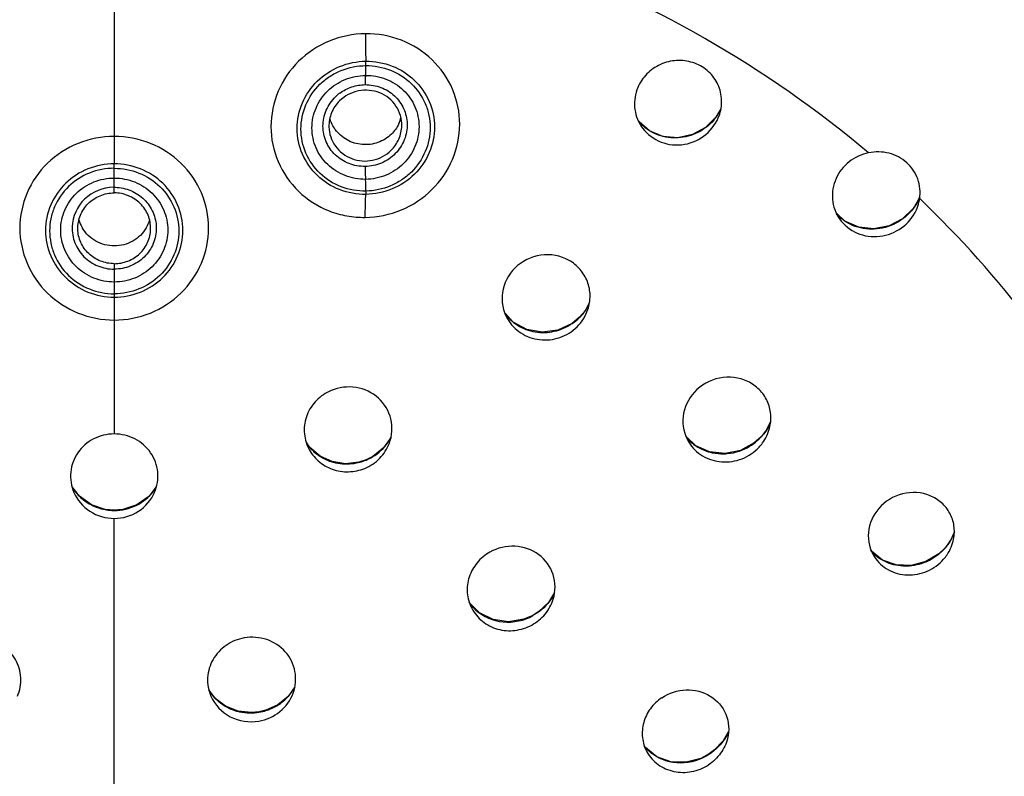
# Model space of a CAD drawing. Header units: millimetres. Extents: x 113 to 769, y -81 to 829.
# Tile 22 of 30: x 510 to 546, y 735 to 762. Entities that reach past the tile are written whole.
import ezdxf

# ---------------------------------------------------------------- set-up
doc = ezdxf.new("R2010")
doc.units = ezdxf.units.MM
doc.header["$LTSCALE"] = 65.395
doc.layers.get('0').update_dxf_attribs({"linetype": 'CONTINUOUS'})

msp = doc.modelspace()

# ---------------------------------------------------------------- linework, layer by layer
at = {"color": 9, "linetype": 'CONTINUOUS'}
for p, q in [((513.275, 767.459), (513.276, 757.172)), ((513.276, 756.108), (513.276, 757.172)), ((542.708, 755.84), (542.706, 755.832)), ((542.733, 755.892), (542.731, 755.885)), ((513.276, 753.519), (513.276, 751.457)), ((530.309, 751.548), (530.312, 751.557)), ((513.276, 751.457), (513.276, 747.289)), ((536.954, 747.179), (536.958, 747.189)), ((522.495, 746.345), (522.494, 746.335)), ((513.276, 744.491), (513.276, 744.502)), ((513.276, 687.694), (513.276, 744.201)), ((543.693, 743.124), (543.689, 743.111)), ((528.603, 740.653), (528.605, 740.643)), ((518.581, 737.108), (518.579, 737.12)), ((535.059, 735.584), (535.063, 735.573))]:
    msp.add_line(p, q, dxfattribs=at)
at = {"color": 7, "linetype": 'CONTINUOUS'}
for p, q in [((535.477, 759.181), (535.301, 758.876)), ((535.389, 758.854), (535.439, 758.99)), ((542.759, 755.967), (542.733, 755.892)), ((542.735, 755.766), (542.76, 755.898)), ((527.878, 751.384), (527.593, 751.7)), ((534.565, 746.858), (534.222, 747.18)), ((520.439, 746.792), (520.326, 746.959)), ((512, 745.013), (511.742, 745.358)), ((514.809, 745.356), (514.545, 745.007)), ((541.396, 742.674), (540.991, 742.997)), ((529.397, 741.489), (529.169, 741.119)), ((516.963, 737.629), (516.744, 737.931)), ((519.884, 738.039), (519.639, 737.689)), ((535.758, 736.406), (535.571, 736.066)), ((533.139, 735.481), (532.725, 735.82))]:
    msp.add_line(p, q, dxfattribs=at)
for points in [[(535.301, 758.876), (534.92, 758.497), (534.44, 758.239), (533.904, 758.129), (533.364, 758.177), (532.869, 758.383), (532.487, 758.71)], [(542.708, 755.84), (542.53, 755.55), (542.137, 755.163), (541.639, 754.9), (541.085, 754.791), (540.528, 754.849), (540.025, 755.074), (539.717, 755.362)], [(542.733, 755.892), (542.729, 755.884), (542.708, 755.84)], [(530.675, 752.105), (530.515, 751.793), (530.312, 751.557)], [(530.312, 751.557), (530.034, 751.331), (529.514, 751.089), (528.94, 751.012), (528.375, 751.113), (527.878, 751.384)], [(537.299, 747.748), (537.143, 747.423), (536.958, 747.189)], [(536.958, 747.189), (536.699, 746.959), (536.199, 746.69), (535.637, 746.575), (535.072, 746.632), (534.565, 746.858)], [(523.408, 747.167), (523.135, 746.782), (522.743, 746.469), (522.495, 746.345)], [(522.495, 746.345), (522.23, 746.258), (521.741, 746.202), (521.255, 746.277), (520.809, 746.478), (520.439, 746.792)], [(513.276, 744.502), (512.948, 744.531), (512.438, 744.701), (512, 745.013)], [(514.545, 745.007), (514.103, 744.695), (513.588, 744.528), (513.276, 744.502)], [(544.03, 743.712), (543.859, 743.343), (543.693, 743.124)], [(543.693, 743.124), (543.459, 742.9), (542.988, 742.619), (542.45, 742.476), (541.9, 742.495), (541.396, 742.674)], [(528.603, 740.653), (528.275, 740.512), (527.712, 740.418), (527.152, 740.495), (526.653, 740.739), (526.296, 741.096)], [(529.169, 741.119), (528.82, 740.79), (528.603, 740.653)], [(518.579, 737.12), (518.299, 737.094), (517.81, 737.148), (517.351, 737.33), (516.963, 737.629)], [(519.639, 737.689), (519.27, 737.384), (518.83, 737.181), (518.579, 737.12)], [(535.571, 736.066), (535.255, 735.728), (535.059, 735.584)], [(535.059, 735.584), (534.755, 735.421), (534.209, 735.276), (533.652, 735.295), (533.139, 735.481)]]:
    msp.add_lwpolyline(points, dxfattribs=at)
at = {"color": 9, "linetype": 'CONTINUOUS'}
for centre, radius, start, end in [((514.03, 725.435), 41.889, 50.1169, 70.1402), ((551.707, 761.855), 29.236, 179.8487, 181.8185), ((510.414, 760.505), 12.078, 1.2355, 2.0004), ((522.452, 758.517), 1.545, 126.5032, 134.2539), ((533.84, 759.953), 1.817, 319.443, 334.9088), ((533.743, 759.796), 1.665, 219.1519, 226.1949), ((513.284, 754.726), 1.588, 90.3106, 91.4274), ((513.252, 754.569), 1.745, 88.1694, 89.2091), ((541.112, 756.615), 1.775, 332.6541, 333.8462), ((541.102, 756.619), 1.786, 333.8532, 335.1091), ((541.106, 756.618), 1.782, 335.1091, 335.7377), ((541.13, 756.607), 1.756, 335.7439, 336.4514), ((540.931, 756.43), 1.633, 221.5487, 229.8936), ((529.004, 752.869), 1.857, 315.9647, 328.0806), ((529.05, 752.84), 1.802, 328.1081, 332.0123), ((528.919, 752.692), 1.674, 216.8621, 223.6631), ((528.917, 752.689), 1.67, 223.6651, 226.4019), ((529.008, 752.865), 1.851, 314.6552, 315.9658), ((535.666, 748.41), 1.779, 334.216, 337.2016), ((521.846, 747.996), 1.773, 327.8184, 332.3318), ((535.563, 748.474), 1.901, 313.9827, 317.0641), ((521.714, 747.903), 1.692, 214.1538, 221.2663), ((521.839, 748.001), 1.781, 325.3928, 327.8157), ((535.466, 748.201), 1.621, 222.0313, 229.4435), ((535.474, 748.211), 1.633, 229.4497, 233.2343), ((535.496, 748.241), 1.67, 233.2503, 240.8956), ((535.528, 748.511), 1.951, 292.5663, 313.9662), ((521.709, 747.899), 1.687, 221.2709, 221.8595), ((521.724, 747.913), 1.707, 221.8731, 228.2373), ((521.745, 747.937), 1.738, 228.2467, 238.1701), ((521.758, 747.961), 1.766, 238.2125, 248.7225), ((535.518, 748.282), 1.717, 240.9326, 252.9256), ((535.534, 748.334), 1.771, 252.9203, 258.1306), ((535.544, 748.39), 1.829, 258.1901, 271.5307), ((535.543, 748.446), 1.884, 271.5137, 275.2945), ((535.538, 748.486), 1.925, 275.3369, 288.8468), ((535.53, 748.508), 1.948, 288.8495, 292.5491), ((521.771, 747.993), 1.801, 248.7081, 254.4966), ((521.776, 748.013), 1.821, 254.5304, 265.6437), ((521.778, 748.037), 1.846, 265.6374, 270.6197), ((521.777, 748.052), 1.86, 270.6516, 281.4807), ((521.772, 748.077), 1.886, 281.474, 288.9195), ((521.779, 748.055), 1.862, 288.922, 292.5745), ((513.207, 746.241), 1.724, 211.2854, 217.4218), ((513.221, 746.251), 1.741, 217.4274, 221.4276), ((513.244, 746.272), 1.772, 221.4381, 229.3404), ((513.345, 746.241), 1.724, 322.5772, 328.6071), ((513.255, 746.286), 1.791, 229.3569, 239.8242), ((513.267, 746.308), 1.815, 239.8301, 245.9702), ((513.272, 746.32), 1.829, 245.9989, 257.7295), ((513.278, 746.348), 1.857, 257.7342, 264.9214), ((513.276, 746.328), 1.837, 264.9176, 269.9842), ((542.379, 744.288), 1.759, 332.6867, 335.6739), ((542.409, 744.275), 1.726, 335.6764, 340.9483), ((542.301, 744.332), 1.849, 320.5955, 331.3508), ((542.352, 744.302), 1.79, 331.3952, 332.6918), ((542.146, 744.012), 1.538, 219.7378, 229.6503), ((542.288, 744.341), 1.865, 318.7044, 320.6174), ((542.153, 744.02), 1.549, 229.6468, 232.8079), ((527.608, 742.064), 1.638, 214.5184, 222.9992), ((527.612, 742.068), 1.644, 222.9981, 228.1321), ((518.2, 738.814), 1.716, 213.5468, 225.0754), ((518.313, 738.894), 1.795, 316.6172, 329.7683), ((518.201, 738.816), 1.718, 225.076, 227.0073), ((518.22, 738.837), 1.746, 227.0304, 234.7072), ((518.271, 738.939), 1.857, 300.9412, 308.0122), ((518.289, 738.917), 1.828, 308.0072, 316.6073), ((518.239, 738.864), 1.78, 234.7015, 241.4358), ((518.25, 738.886), 1.804, 241.4715, 252.7371), ((518.258, 738.911), 1.831, 252.7289, 257.3581), ((518.261, 738.932), 1.851, 257.4003, 269.2261), ((518.262, 738.963), 1.882, 269.2165, 274.5769), ((518.263, 738.948), 1.868, 274.5721, 284.211), ((518.257, 738.973), 1.893, 284.2099, 290.5387), ((518.264, 738.953), 1.871, 290.5286, 300.9098)]:
    msp.add_arc(centre, radius, start, end, dxfattribs=at)
at = {"color": 7, "linetype": 'CONTINUOUS'}
for centre, radius, start, end in [((522.528, 759.187), 1.288, 334.5862, 345.9276), ((541.213, 756.129), 1.564, 335.7273, 346.5801), ((513.226, 755.486), 1.299, 196.35, 209.6272), ((513.326, 755.486), 1.299, 330.3209, 343.947), ((513.219, 755.482), 1.291, 209.6454, 210.8621), ((513.334, 755.481), 1.289, 329.6075, 330.2992)]:
    msp.add_arc(centre, radius, start, end, dxfattribs=at)
for points, knots in [([(472.277, 732.198), (470.446, 734.122), (467.063, 738.233), (462.954, 745.057), (459.893, 752.388), (457.967, 760.075), (457.182, 767.951), (457.599, 775.854), (459.168, 783.618), (461.877, 791.079), (465.675, 798.075), (472.049, 806.607), (482.331, 815.422), (497.168, 822.096), (507.977, 823.61), (513.36, 823.602)], [0, 0, 0, 0, 0.062554, 0.124882, 0.187013, 0.248985, 0.310882, 0.372765, 0.434714, 0.49679, 0.559049, 0.621539, 0.746926, 0.873196, 1, 1, 1, 1]), ([(513.36, 823.602), (518.735, 823.594), (529.523, 822.054), (544.32, 815.355), (554.571, 806.538), (560.918, 798.005), (565.953, 788.717), (569.551, 775.882), (569.164, 759.93), (564.113, 744.76), (557.918, 736.027), (554.275, 732.202)], [0, 0, 0, 0, 0.126954, 0.253365, 0.378894, 0.441454, 0.503797, 0.627662, 0.751291, 0.875254, 1, 1, 1, 1]), ([(535.439, 758.99), (535.499, 759.177), (535.546, 759.576), (535.379, 760.153), (535, 760.621), (534.467, 760.913), (533.858, 760.989), (533.257, 760.841), (532.749, 760.49), (532.519, 760.147), (532.441, 759.962)], [0, 0, 0, 0, 0.123553, 0.24587, 0.368627, 0.493058, 0.619386, 0.746834, 0.87408, 1, 1, 1, 1]), ([(523.802, 758.559), (523.808, 758.812), (523.655, 759.337), (523.017, 759.842), (522.202, 759.917), (521.711, 759.658), (521.525, 759.476)], [0, 0, 0, 0, 0.24562, 0.494215, 0.747035, 1, 1, 1, 1]), ([(532.441, 759.962), (532.347, 759.739), (532.264, 759.243), (532.427, 758.766), (532.557, 758.564)], [0, 0, 0, 0, 0.502642, 1, 1, 1, 1]), ([(521.525, 759.476), (521.4, 759.352), (521.197, 759.055), (521.131, 758.7), (521.135, 758.527)], [0, 0, 0, 0, 0.502786, 1, 1, 1, 1]), ([(532.557, 758.564), (532.709, 758.329), (533.165, 757.935), (534.051, 757.795), (534.894, 758.115), (535.276, 758.59), (535.389, 758.854)], [0, 0, 0, 0, 0.24534, 0.495765, 0.749089, 1, 1, 1, 1]), ([(521.135, 758.527), (521.141, 758.278), (521.311, 757.77), (521.95, 757.291), (522.75, 757.231), (523.229, 757.487), (523.412, 757.667)], [0, 0, 0, 0, 0.245803, 0.494565, 0.747175, 1, 1, 1, 1]), ([(523.421, 758.257), (523.283, 758.123), (522.943, 757.912), (522.351, 757.837), (521.78, 758.008), (521.48, 758.273), (521.368, 758.428)], [0, 0, 0, 0, 0.249541, 0.50079, 0.75161, 1, 1, 1, 1]), ([(523.412, 757.667), (523.53, 757.783), (523.724, 758.062), (523.798, 758.395), (523.802, 758.559)], [0, 0, 0, 0, 0.503023, 1, 1, 1, 1]), ([(542.76, 755.898), (542.795, 756.137), (542.748, 756.639), (542.322, 757.262), (541.649, 757.617), (541.135, 757.626), (540.89, 757.576)], [0, 0, 0, 0, 0.24726, 0.493432, 0.743797, 1, 1, 1, 1]), ([(540.89, 757.576), (540.634, 757.524), (540.141, 757.297), (539.805, 756.869), (539.699, 756.632)], [0, 0, 0, 0, 0.5026, 1, 1, 1, 1]), ([(539.699, 756.632), (539.594, 756.397), (539.499, 755.869), (539.684, 755.364), (539.83, 755.156)], [0, 0, 0, 0, 0.504172, 1, 1, 1, 1]), ([(511.944, 754.786), (511.94, 754.957), (512.004, 755.305), (512.3, 755.746), (512.747, 756.04), (513.1, 756.108), (513.276, 756.108)], [0, 0, 0, 0, 0.24663, 0.495153, 0.746503, 1, 1, 1, 1]), ([(514.608, 754.786), (514.612, 754.957), (514.548, 755.305), (514.252, 755.746), (513.805, 756.04), (513.451, 756.108), (513.276, 756.108)], [0, 0, 0, 0, 0.246637, 0.495147, 0.746493, 1, 1, 1, 1]), ([(539.83, 755.156), (539.987, 754.932), (540.446, 754.564), (541.316, 754.447), (542.141, 754.767), (542.523, 755.228), (542.639, 755.486)], [0, 0, 0, 0, 0.243768, 0.49382, 0.748063, 1, 1, 1, 1]), ([(513.276, 753.519), (513.105, 753.519), (512.761, 753.584), (512.323, 753.864), (512.023, 754.284), (511.947, 754.62), (511.944, 754.786)], [0, 0, 0, 0, 0.253285, 0.504683, 0.753383, 1, 1, 1, 1]), ([(513.276, 754.168), (513.044, 754.168), (512.576, 754.286), (512.228, 754.624), (512.111, 754.82)], [0, 0, 0, 0, 0.502988, 1, 1, 1, 1]), ([(514.446, 754.829), (514.33, 754.63), (513.981, 754.288), (513.509, 754.168), (513.276, 754.168)], [0, 0, 0, 0, 0.496983, 1, 1, 1, 1]), ([(513.276, 753.519), (513.447, 753.519), (513.79, 753.584), (514.229, 753.864), (514.529, 754.284), (514.604, 754.62), (514.608, 754.786)], [0, 0, 0, 0, 0.253273, 0.504644, 0.753359, 1, 1, 1, 1]), ([(530.614, 751.841), (530.67, 752.006), (530.726, 752.356), (530.625, 752.876), (530.351, 753.33), (529.801, 753.779), (528.87, 753.951), (528.189, 753.608), (527.939, 753.358)], [0, 0, 0, 0, 0.124532, 0.247947, 0.371383, 0.49597, 0.746652, 1, 1, 1, 1]), ([(527.939, 753.358), (527.703, 753.122), (527.372, 752.492), (527.507, 751.789), (527.669, 751.506)], [0, 0, 0, 0, 0.504928, 1, 1, 1, 1]), ([(527.669, 751.506), (527.788, 751.298), (528.135, 750.933), (528.847, 750.683), (529.603, 750.766), (530.04, 751.036), (530.217, 751.209)], [0, 0, 0, 0, 0.244981, 0.49402, 0.746749, 1, 1, 1, 1]), ([(537.264, 747.494), (537.307, 747.66), (537.339, 748.007), (537.206, 748.51), (536.907, 748.936), (536.335, 749.34), (535.406, 749.45), (534.751, 749.078), (534.513, 748.818)], [0, 0, 0, 0, 0.124119, 0.246756, 0.369405, 0.493494, 0.744731, 1, 1, 1, 1]), ([(523.347, 746.95), (523.451, 747.228), (523.495, 747.861), (523.003, 748.671), (522.14, 749.077), (521.499, 748.998), (521.217, 748.879)], [0, 0, 0, 0, 0.246688, 0.493239, 0.744715, 1, 1, 1, 1]), ([(521.217, 748.879), (521.019, 748.796), (520.655, 748.552), (520.297, 748.006), (520.188, 747.37), (520.296, 746.952), (520.389, 746.766)], [0, 0, 0, 0, 0.25454, 0.505631, 0.753427, 1, 1, 1, 1]), ([(534.513, 748.818), (534.292, 748.576), (533.989, 747.949), (534.14, 747.263), (534.305, 746.991)], [0, 0, 0, 0, 0.507034, 1, 1, 1, 1]), ([(513.276, 747.289), (513.017, 747.289), (512.494, 747.165), (511.894, 746.643), (511.617, 745.904), (511.7, 745.382), (511.799, 745.152)], [0, 0, 0, 0, 0.25478, 0.505939, 0.753285, 1, 1, 1, 1]), ([(514.753, 745.152), (514.852, 745.382), (514.935, 745.904), (514.658, 746.643), (514.057, 747.165), (513.535, 747.289), (513.276, 747.289)], [0, 0, 0, 0, 0.246704, 0.494041, 0.745234, 1, 1, 1, 1]), ([(536.88, 746.805), (536.926, 746.854), (537.095, 747.058), (537.214, 747.303), (537.264, 747.494)], [0, 0, 0, 0, 0.252867, 1, 1, 1, 1]), ([(522.445, 746.031), (522.65, 746.115), (523.026, 746.366), (523.27, 746.747), (523.347, 746.95)], [0, 0, 0, 0, 0.503464, 1, 1, 1, 1]), ([(534.305, 746.991), (534.43, 746.787), (534.791, 746.432), (535.518, 746.212), (536.278, 746.33), (536.709, 746.622), (536.88, 746.805)], [0, 0, 0, 0, 0.243097, 0.491397, 0.745035, 1, 1, 1, 1]), ([(520.389, 746.766), (520.476, 746.591), (520.724, 746.271), (521.249, 745.965), (521.855, 745.869), (522.259, 745.955), (522.445, 746.031)], [0, 0, 0, 0, 0.245791, 0.494649, 0.746557, 1, 1, 1, 1]), ([(511.799, 745.152), (511.919, 744.874), (512.343, 744.378), (512.968, 744.201), (513.276, 744.201)], [0, 0, 0, 0, 0.49571, 1, 1, 1, 1]), ([(513.276, 744.201), (513.584, 744.201), (514.209, 744.378), (514.633, 744.874), (514.753, 745.152)], [0, 0, 0, 0, 0.50429, 1, 1, 1, 1]), ([(544.004, 743.439), (544.035, 743.6), (544.045, 743.933), (543.887, 744.404), (543.575, 744.793), (543.003, 745.146), (542.104, 745.204), (541.485, 744.823), (541.261, 744.564)], [0, 0, 0, 0, 0.123367, 0.244986, 0.366744, 0.490377, 0.742591, 1, 1, 1, 1]), ([(541.261, 744.564), (541.053, 744.323), (540.775, 743.712), (540.935, 743.052), (541.101, 742.795)], [0, 0, 0, 0, 0.509591, 1, 1, 1, 1]), ([(543.637, 742.705), (543.684, 742.758), (543.852, 742.975), (543.964, 743.237), (544.004, 743.439)], [0, 0, 0, 0, 0.254452, 1, 1, 1, 1]), ([(527.03, 742.967), (526.853, 742.868), (526.534, 742.605), (526.235, 742.07), (526.161, 741.47), (526.272, 741.083), (526.361, 740.911)], [0, 0, 0, 0, 0.255876, 0.507668, 0.755061, 1, 1, 1, 1]), ([(529.346, 741.246), (529.434, 741.533), (529.436, 742.178), (528.862, 742.954), (527.945, 743.272), (527.304, 743.119), (527.03, 742.967)], [0, 0, 0, 0, 0.24601, 0.491147, 0.742855, 1, 1, 1, 1]), ([(541.101, 742.795), (541.228, 742.6), (541.593, 742.265), (542.313, 742.076), (543.056, 742.219), (543.473, 742.519), (543.637, 742.705)], [0, 0, 0, 0, 0.240766, 0.488392, 0.74334, 1, 1, 1, 1]), ([(528.558, 740.297), (528.744, 740.398), (529.078, 740.669), (529.285, 741.048), (529.346, 741.246)], [0, 0, 0, 0, 0.504244, 1, 1, 1, 1]), ([(526.361, 740.911), (526.456, 740.729), (526.729, 740.399), (527.302, 740.11), (527.951, 740.062), (528.37, 740.195), (528.558, 740.297)], [0, 0, 0, 0, 0.244075, 0.492099, 0.744739, 1, 1, 1, 1]), ([(509.733, 737.693), (509.825, 737.904), (509.912, 738.377), (509.703, 739.067), (509.208, 739.601), (508.752, 739.785), (508.516, 739.826)], [0, 0, 0, 0, 0.245678, 0.492832, 0.744389, 1, 1, 1, 1]), ([(518.035, 739.826), (517.8, 739.785), (517.344, 739.601), (516.848, 739.067), (516.639, 738.377), (516.726, 737.904), (516.818, 737.693)], [0, 0, 0, 0, 0.255585, 0.507159, 0.754328, 1, 1, 1, 1]), ([(519.826, 737.811), (519.917, 738.06), (519.967, 738.619), (519.589, 739.37), (518.879, 739.833), (518.307, 739.874), (518.035, 739.826)], [0, 0, 0, 0, 0.246225, 0.49255, 0.743913, 1, 1, 1, 1]), ([(518.565, 736.783), (518.845, 736.83), (519.384, 737.069), (519.73, 737.55), (519.826, 737.811)], [0, 0, 0, 0, 0.504762, 1, 1, 1, 1]), ([(533.321, 737.636), (533.58, 737.811), (534.2, 738.015), (535.131, 737.786), (535.759, 737.072), (535.798, 736.439), (535.728, 736.153)], [0, 0, 0, 0, 0.259877, 0.511938, 0.755175, 1, 1, 1, 1]), ([(516.818, 737.693), (516.956, 737.379), (517.476, 736.83), (518.219, 736.725), (518.565, 736.783)], [0, 0, 0, 0, 0.493969, 1, 1, 1, 1]), ([(533.321, 737.636), (533.161, 737.529), (532.879, 737.261), (532.624, 736.743), (532.575, 736.179), (532.688, 735.82), (532.775, 735.662)], [0, 0, 0, 0, 0.257905, 0.510779, 0.757524, 1, 1, 1, 1]), ([(535.728, 736.153), (535.681, 735.958), (535.503, 735.579), (535.198, 735.295), (535.026, 735.183)], [0, 0, 0, 0, 0.494339, 1, 1, 1, 1]), ([(532.775, 735.662), (532.874, 735.481), (533.162, 735.157), (533.76, 734.898), (534.424, 734.895), (534.841, 735.063), (535.026, 735.183)], [0, 0, 0, 0, 0.241616, 0.488348, 0.741977, 1, 1, 1, 1])]:
    msp.add_open_spline(points, degree=3, knots=knots, dxfattribs=at)
at = {"color": 9, "linetype": 'CONTINUOUS'}
for points, knots in [([(522.471, 761.932), (522.021, 761.925), (521.116, 761.744), (519.969, 760.989), (519.197, 759.865), (518.923, 758.538), (519.194, 757.215), (519.965, 756.102), (520.924, 755.489), (521.789, 755.248), (522.24, 755.213), (522.465, 755.213)], [0, 0, 0, 0, 0.126821, 0.253026, 0.377874, 0.501481, 0.62462, 0.748304, 0.873248, 0.936494, 1, 1, 1, 1]), ([(522.465, 755.213), (522.915, 755.219), (523.82, 755.405), (524.965, 756.165), (525.737, 757.291), (526.012, 758.616), (525.743, 759.937), (524.971, 761.046), (523.821, 761.778), (522.919, 761.933), (522.471, 761.932)], [0, 0, 0, 0, 0.126949, 0.253482, 0.378706, 0.50239, 0.625273, 0.748678, 0.873591, 1, 1, 1, 1]), ([(522.487, 756.053), (522.162, 756.05), (521.507, 756.167), (520.669, 756.695), (520.107, 757.503), (519.905, 758.463), (520.107, 759.426), (520.666, 760.245), (521.502, 760.788), (522.159, 760.922), (522.485, 760.927)], [0, 0, 0, 0, 0.126277, 0.251324, 0.375044, 0.498257, 0.621867, 0.746816, 0.8731, 1, 1, 1, 1]), ([(522.485, 760.927), (522.811, 760.929), (523.465, 760.811), (524.304, 760.286), (524.865, 759.48), (525.067, 758.522), (524.865, 757.559), (524.306, 756.74), (523.471, 756.193), (522.814, 756.058), (522.487, 756.053)], [0, 0, 0, 0, 0.126394, 0.251284, 0.374764, 0.497655, 0.621362, 0.746504, 0.873032, 1, 1, 1, 1]), ([(522.492, 756.175), (522.185, 756.169), (521.564, 756.277), (520.771, 756.775), (520.238, 757.537), (520.048, 758.446), (520.24, 759.354), (520.678, 760.001), (521.163, 760.381), (521.711, 760.671), (522.181, 760.765), (522.49, 760.766)], [0, 0, 0, 0, 0.12626, 0.251233, 0.374931, 0.498076, 0.62155, 0.746414, 0.809683, 0.873227, 1, 1, 1, 1]), ([(522.475, 760.408), (522.48, 760.421), (522.482, 760.464), (522.49, 760.583), (522.49, 760.688), (522.49, 760.766)], [0, 0, 0, 0, 0.119697, 0.353138, 1, 1, 1, 1]), ([(522.49, 760.766), (522.795, 760.767), (523.409, 760.654), (524.189, 760.155), (524.632, 759.523), (524.807, 758.949), (524.872, 758.352), (524.715, 757.597), (524.281, 756.956), (523.805, 756.571), (523.263, 756.278), (522.799, 756.18), (522.492, 756.175)], [0, 0, 0, 0, 0.126264, 0.250999, 0.374363, 0.436123, 0.497906, 0.621354, 0.746296, 0.809642, 0.873207, 1, 1, 1, 1]), ([(522.476, 756.604), (522.222, 756.601), (521.71, 756.692), (521.057, 757.106), (520.617, 757.735), (520.463, 758.485), (520.617, 759.237), (521.056, 759.874), (521.707, 760.302), (522.22, 760.405), (522.475, 760.408)], [0, 0, 0, 0, 0.126337, 0.251339, 0.37506, 0.498198, 0.621843, 0.746805, 0.873096, 1, 1, 1, 1]), ([(522.475, 760.408), (522.471, 760.395), (522.468, 760.357), (522.461, 760.245), (522.46, 760.145), (522.46, 760.07)], [0, 0, 0, 0, 0.117577, 0.336737, 1, 1, 1, 1]), ([(522.475, 760.408), (522.729, 760.411), (523.24, 760.319), (523.891, 759.907), (524.33, 759.279), (524.484, 758.53), (524.33, 757.779), (523.892, 757.142), (523.243, 756.713), (522.731, 756.608), (522.476, 756.604)], [0, 0, 0, 0, 0.126366, 0.251309, 0.374806, 0.497799, 0.621479, 0.746607, 0.873058, 1, 1, 1, 1]), ([(521.533, 759.759), (521.666, 759.857), (521.964, 760.012), (522.295, 760.065), (522.46, 760.07)], [0, 0, 0, 0, 0.499364, 1, 1, 1, 1]), ([(522.46, 760.07), (522.656, 760.069), (523.05, 760.002), (523.557, 759.69), (523.902, 759.211), (523.993, 758.828), (523.999, 758.637)], [0, 0, 0, 0, 0.253842, 0.504835, 0.752905, 1, 1, 1, 1]), ([(520.917, 758.553), (520.917, 758.75), (521, 759.15), (521.232, 759.485), (521.374, 759.624)], [0, 0, 0, 0, 0.49743, 1, 1, 1, 1]), ([(535.221, 758.771), (535.06, 758.584), (534.659, 758.272), (533.931, 758.072), (533.189, 758.169), (532.763, 758.429), (532.591, 758.595)], [0, 0, 0, 0, 0.253102, 0.505831, 0.755022, 1, 1, 1, 1]), ([(522.461, 757.074), (522.261, 757.077), (521.858, 757.141), (521.343, 757.469), (521, 757.964), (520.917, 758.359), (520.917, 758.553)], [0, 0, 0, 0, 0.253628, 0.504561, 0.752746, 1, 1, 1, 1]), ([(523.999, 758.637), (524.006, 758.439), (523.931, 758.032), (523.593, 757.514), (523.075, 757.164), (522.665, 757.08), (522.461, 757.074)], [0, 0, 0, 0, 0.246233, 0.495292, 0.747108, 1, 1, 1, 1]), ([(513.275, 758.176), (512.826, 758.174), (511.923, 758.004), (510.775, 757.261), (510.002, 756.145), (509.731, 754.822), (510.004, 753.498), (510.775, 752.378), (511.922, 751.631), (512.827, 751.457), (513.276, 751.457)], [0, 0, 0, 0, 0.12668, 0.25228, 0.376421, 0.499647, 0.623025, 0.747506, 0.873314, 1, 1, 1, 1]), ([(513.276, 751.457), (513.725, 751.458), (514.629, 751.631), (515.776, 752.378), (516.548, 753.498), (516.821, 754.822), (516.549, 756.145), (515.777, 757.261), (514.629, 758.005), (513.725, 758.174), (513.275, 758.176)], [0, 0, 0, 0, 0.126661, 0.252454, 0.376918, 0.500306, 0.623521, 0.747682, 0.873296, 1, 1, 1, 1]), ([(513.276, 757.172), (512.95, 757.17), (512.294, 757.044), (511.456, 756.51), (510.896, 755.697), (510.694, 754.736), (510.896, 753.775), (511.456, 752.961), (512.293, 752.423), (512.949, 752.296), (513.276, 752.295)], [0, 0, 0, 0, 0.126689, 0.25229, 0.376487, 0.49968, 0.623075, 0.747474, 0.873297, 1, 1, 1, 1]), ([(513.276, 757.01), (512.969, 757.009), (512.351, 756.891), (511.563, 756.387), (511.125, 755.744), (510.939, 755.169), (510.896, 754.716), (510.944, 754.265), (511.12, 753.686), (511.564, 753.045), (512.35, 752.537), (512.969, 752.418), (513.276, 752.418)], [0, 0, 0, 0, 0.126527, 0.251964, 0.376041, 0.437929, 0.499705, 0.561628, 0.623596, 0.747848, 0.873449, 1, 1, 1, 1]), ([(513.276, 752.295), (513.602, 752.296), (514.259, 752.423), (515.096, 752.961), (515.655, 753.775), (515.857, 754.736), (515.655, 755.697), (515.096, 756.509), (514.258, 757.044), (513.602, 757.17), (513.276, 757.172)], [0, 0, 0, 0, 0.126703, 0.252522, 0.376928, 0.500322, 0.62351, 0.747704, 0.873311, 1, 1, 1, 1]), ([(513.276, 757.01), (513.583, 757.01), (514.201, 756.892), (514.987, 756.385), (515.516, 755.621), (515.703, 754.716), (515.516, 753.811), (514.988, 753.044), (514.201, 752.537), (513.583, 752.417), (513.276, 752.418)], [0, 0, 0, 0, 0.126673, 0.252293, 0.376502, 0.499748, 0.623117, 0.747499, 0.873328, 1, 1, 1, 1]), ([(522.461, 757.074), (522.461, 757.03), (522.462, 756.874), (522.467, 756.717), (522.476, 756.604)], [0, 0, 0, 0, 0.279105, 1, 1, 1, 1]), ([(513.276, 752.847), (513.021, 752.847), (512.509, 752.946), (511.858, 753.368), (511.42, 754.001), (511.265, 754.752), (511.42, 755.501), (511.858, 756.134), (512.509, 756.554), (513.021, 756.652), (513.276, 756.652)], [0, 0, 0, 0, 0.1267, 0.252448, 0.376856, 0.500223, 0.623477, 0.747684, 0.873319, 1, 1, 1, 1]), ([(513.276, 756.652), (513.53, 756.652), (514.043, 756.554), (514.693, 756.134), (515.132, 755.502), (515.286, 754.752), (515.132, 754.001), (514.694, 753.368), (514.043, 752.946), (513.53, 752.847), (513.276, 752.847)], [0, 0, 0, 0, 0.126676, 0.252285, 0.376495, 0.499763, 0.623132, 0.747537, 0.873293, 1, 1, 1, 1]), ([(522.492, 756.175), (522.493, 756.288), (522.489, 756.432), (522.479, 756.575), (522.476, 756.604)], [0, 0, 0, 0, 0.79165, 1, 1, 1, 1]), ([(513.245, 756.313), (512.866, 756.304), (512.091, 756.004), (511.749, 755.238), (511.736, 754.867)], [0, 0, 0, 0, 0.505077, 1, 1, 1, 1]), ([(513.307, 756.313), (513.504, 756.307), (513.897, 756.227), (514.397, 755.898), (514.731, 755.408), (514.815, 755.021), (514.817, 754.83)], [0, 0, 0, 0, 0.253484, 0.504811, 0.753254, 1, 1, 1, 1]), ([(522.465, 755.213), (522.466, 755.294), (522.468, 755.574), (522.474, 755.854), (522.487, 756.053)], [0, 0, 0, 0, 0.289345, 1, 1, 1, 1]), ([(522.492, 756.175), (522.492, 756.164), (522.491, 756.123), (522.489, 756.082), (522.487, 756.053)], [0, 0, 0, 0, 0.274029, 1, 1, 1, 1]), ([(553.95, 734.876), (553.635, 736.835), (552.922, 739.75), (551.493, 743.478), (548.869, 748.962), (545.702, 753.084), (542.76, 755.899)], [0, 0, 0, 0, 0.246155, 0.370135, 0.494814, 1, 1, 1, 1]), ([(542.689, 755.799), (542.563, 755.555), (542.192, 755.119), (541.421, 754.765), (540.583, 754.764), (540.081, 755.011), (539.879, 755.181)], [0, 0, 0, 0, 0.252756, 0.507054, 0.756845, 1, 1, 1, 1]), ([(511.736, 754.867), (511.729, 754.668), (511.801, 754.262), (512.14, 753.744), (512.66, 753.4), (513.071, 753.319), (513.276, 753.318)], [0, 0, 0, 0, 0.246644, 0.495269, 0.746602, 1, 1, 1, 1]), ([(514.817, 754.83), (514.819, 754.634), (514.738, 754.236), (514.397, 753.732), (513.882, 753.397), (513.477, 753.32), (513.276, 753.318)], [0, 0, 0, 0, 0.246669, 0.495269, 0.746672, 1, 1, 1, 1]), ([(527.765, 751.48), (527.93, 751.322), (528.334, 751.071), (529.037, 750.958), (529.739, 751.113), (530.141, 751.383), (530.309, 751.548)], [0, 0, 0, 0, 0.245213, 0.49428, 0.746675, 1, 1, 1, 1]), ([(522.494, 746.335), (522.576, 746.369), (522.889, 746.526), (523.157, 746.773), (523.305, 746.989)], [0, 0, 0, 0, 0.252035, 1, 1, 1, 1]), ([(513.276, 744.491), (513.551, 744.491), (514.106, 744.617), (514.548, 744.977), (514.714, 745.193)], [0, 0, 0, 0, 0.50288, 1, 1, 1, 1]), ([(543.689, 743.111), (543.535, 742.935), (543.16, 742.641), (542.489, 742.426), (541.802, 742.461), (541.39, 742.655), (541.217, 742.786)], [0, 0, 0, 0, 0.257519, 0.512858, 0.760624, 1, 1, 1, 1]), ([(529.379, 741.438), (529.253, 741.189), (529.001, 740.891), (528.687, 740.688), (528.605, 740.643)], [0, 0, 0, 0, 0.747344, 1, 1, 1, 1]), ([(526.515, 740.844), (526.784, 740.603), (527.513, 740.293), (528.278, 740.464), (528.605, 740.643)], [0, 0, 0, 0, 0.4926, 1, 1, 1, 1]), ([(535.765, 736.404), (535.73, 736.321), (535.56, 735.996), (535.292, 735.725), (535.063, 735.573)], [0, 0, 0, 0, 0.248021, 1, 1, 1, 1]), ([(535.063, 735.573), (534.753, 735.37), (534.021, 735.134), (533.276, 735.361), (532.991, 735.569)], [0, 0, 0, 0, 0.512224, 1, 1, 1, 1])]:
    msp.add_open_spline(points, degree=3, knots=knots, dxfattribs=at)
at = {"color": 7, "linetype": 'CONTINUOUS'}
for points in [[(521.368, 758.428), (521.281, 758.546), (521.214, 758.682), (521.173, 758.822)], [(523.692, 758.634), (523.625, 758.495), (523.532, 758.365), (523.421, 758.257)], [(530.217, 751.209), (530.394, 751.384), (530.535, 751.605), (530.614, 751.841)]]:
    msp.add_open_spline(points, degree=3, dxfattribs=at)
at = {"color": 9, "linetype": 'CONTINUOUS'}
for points in [[(537.267, 747.636), (537.187, 747.47), (537.08, 747.314), (536.954, 747.179)], [(532.991, 735.569), (532.874, 735.655), (532.767, 735.759), (532.679, 735.875)]]:
    msp.add_open_spline(points, degree=3, dxfattribs=at)

doc.saveas('drawing.dxf')
